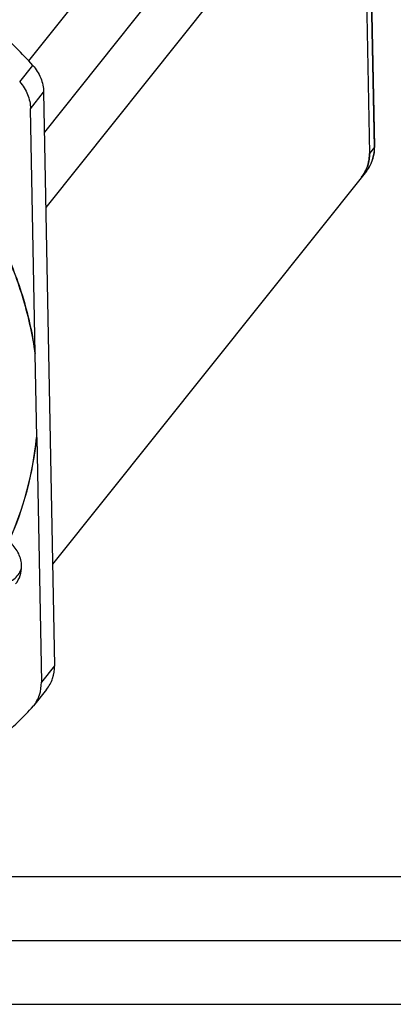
# Model space of a CAD drawing. Header units: millimetres. Extents: x 0 to 420, y 0 to 297.
# Tile 10 of 44: x 170 to 199, y 0 to 77. Entities that reach past the tile are written whole.
import ezdxf

# ---------------------------------------------------------------- set-up
doc = ezdxf.new("R2010")
doc.units = ezdxf.units.MM
doc.header["$LTSCALE"] = 23.1
doc.layers.get('0').update_dxf_attribs({"linetype": 'CONTINUOUS'})
doc.layers.add('COMPONENTS', color=7, linetype='CONTINUOUS')

msp = doc.modelspace()

# ---------------------------------------------------------------- linework, layer by layer
at = {"color": 7, "linetype": 'CONTINUOUS'}
msp.add_line((25, 10), (410, 10), dxfattribs=at)
at = {"color": 2, "linetype": 'CONTINUOUS'}
for p, q in [((20, 5), (415, 5)), ((0, 0), (232.75, 0))]:
    msp.add_line(p, q, dxfattribs=at)
at = {"layer": 'COMPONENTS', "color": 9, "linetype": 'CONTINUOUS'}
for p, q in [((170.24392, 73.84102), (189.8784, 98.42289)), ((194.42931, 97.02896), (171.46782, 68.28177)), ((196.80025, 93.95644), (171.58004, 62.38138)), ((197.31122, 67.08922), (196.80025, 93.95644)), ((169.53382, 72.20687), (170.56179, 73.49387)), ((170.38065, 70.10735), (171.40862, 71.39435)), ((197.31122, 67.08922), (196.9192, 66.59842)), ((172.26242, 26.50119), (171.23445, 25.2142))]:
    msp.add_line(p, q, dxfattribs=at)
at = {"layer": 'COMPONENTS', "color": 7, "linetype": 'CONTINUOUS'}
for p, q in [((196.40822, 93.46564), (196.9192, 66.59842)), ((197.33042, 67.13872), (196.81944, 94.00594)), ((171.40862, 71.39435), (172.26242, 26.50119)), ((170.74518, 50.93998), (170.38065, 70.10735)), ((196.6889, 65.22925), (172.11109, 34.45845)), ((170.74518, 50.93998), (170.72776, 50.91817)), ((170.72776, 50.91817), (170.85249, 44.35975)), ((170.86992, 44.38157), (170.85249, 44.35975)), ((170.86992, 44.38157), (171.23445, 25.2142)), ((171.64011, 24.64122), (170.61213, 23.35422)), ((170.46613, 23.18561), (170.61348, 23.35648))]:
    msp.add_line(p, q, dxfattribs=at)
for centre, radius, start, end in [((140.52026, 46.4041), 40.45181, 42.0423718, 47.3898356), ((194.27746, 67.08072), 3.05351, 356.7422042, 0.1522711), ((194.28027, 67.08071), 3.05069, 0.1524979, 1.0894702), ((193.92822, 66.54034), 2.99149, 354.9830528, 356.2444934), ((193.91294, 66.5412), 3.00681, 356.2471594, 1.0903459), ((194.07098, 66.50932), 2.84484, 330.2431899, 340.0475969), ((194.0468, 66.51816), 2.87058, 340.0462564, 341.5197462), ((194.0337, 66.52246), 2.88437, 341.521402, 344.8682715), ((194.02258, 66.52551), 2.8959, 344.8674264, 346.6970736), ((194.00884, 66.52862), 2.90999, 346.6996942, 349.8357274), ((193.97923, 66.53399), 2.94008, 349.8344435, 351.4848694), ((193.94889, 66.53838), 2.97074, 351.4878162, 354.9858435), ((194.0924, 66.49902), 2.82116, 321.3854464, 329.7770569), ((194.11036, 66.48501), 2.79846, 321.3855197, 321.8257198), ((194.10368, 66.49013), 2.80687, 321.827817, 325.2581327), ((194.09251, 66.49787), 2.82046, 325.2582113, 328.5349189), ((194.08708, 66.50122), 2.82684, 328.5344315, 330.2235557), ((194.08789, 66.50072), 2.82592, 329.7933528, 335.0978642), ((144.54682, 46.98218), 26.43606, 335.9443404, 354.3069554), ((144.56597, 47.00363), 26.43431, 335.8852617, 354.3073717), ((146.02693, 46.10921), 33.5077, 310.7702827, 316.8328167)]:
    msp.add_arc(centre, radius, start, end, dxfattribs=at)
at = {"layer": 'COMPONENTS', "color": 9, "linetype": 'CONTINUOUS'}
for centre, radius, start, end in [((194.49425, 66.98205), 2.80871, 321.3867259, 326.2189065), ((194.48622, 66.98754), 2.81843, 326.2168962, 326.5935989)]:
    msp.add_arc(centre, radius, start, end, dxfattribs=at)
at = {"layer": 'COMPONENTS', "color": 7, "linetype": 'CONTINUOUS'}
for points, knots in [([(170.56179, 73.49387), (170.82109, 73.20628), (171.24042, 72.54339), (171.40141, 71.77383), (171.40862, 71.39435)], [0, 0, 0, 0, 0.50500926, 1, 1, 1, 1]), ([(169.53382, 72.20687), (169.79312, 71.91928), (170.21244, 71.25639), (170.37343, 70.48683), (170.38065, 70.10735)], [0, 0, 0, 0, 0.50500926, 1, 1, 1, 1]), ([(196.9192, 66.59842), (196.92131, 66.4871), (196.90553, 66.04657), (196.7897, 65.60938), (196.65107, 65.31082)], [0, 0, 0, 0, 0.252743, 1, 1, 1, 1]), ([(196.6889, 65.22925), (196.87729, 65.46511), (197.18277, 66.00087), (197.30878, 66.60405), (197.32603, 66.90719)], [0, 0, 0, 0, 0.49853949, 1, 1, 1, 1]), ([(168.23621, 59.30124), (168.85922, 57.9714), (169.90598, 55.22877), (170.52924, 52.35947), (170.72776, 50.91817)], [0, 0, 0, 0, 0.50233242, 1, 1, 1, 1]), ([(168.25364, 59.32305), (168.87664, 57.99321), (169.92341, 55.25058), (170.54666, 52.38128), (170.74518, 50.93998)], [0, 0, 0, 0, 0.50233236, 1, 1, 1, 1]), ([(169.68594, 34.30112), (169.67962, 34.63348), (169.51607, 35.30917), (169.09512, 35.85954), (168.84004, 36.08382)], [0, 0, 0, 0, 0.49461441, 1, 1, 1, 1]), ([(168.30747, 32.90488), (168.46787, 32.94222), (168.77904, 33.05703), (169.18369, 33.34204), (169.49873, 33.72115), (169.6353, 34.02047), (169.68316, 34.17585)], [0, 0, 0, 0, 0.25256255, 0.50219727, 0.75065523, 1, 1, 1, 1]), ([(169.21888, 32.90577), (169.37322, 33.09897), (169.61669, 33.54683), (169.69071, 34.05046), (169.68594, 34.30112)], [0, 0, 0, 0, 0.49656177, 1, 1, 1, 1]), ([(171.64169, 24.64329), (171.84686, 24.90079), (172.17052, 25.49716), (172.26877, 26.16759), (172.26242, 26.50119)], [0, 0, 0, 0, 0.49666338, 1, 1, 1, 1]), ([(170.61372, 23.35629), (170.81889, 23.61379), (171.14254, 24.21017), (171.24079, 24.88059), (171.23445, 25.2142)], [0, 0, 0, 0, 0.49666338, 1, 1, 1, 1])]:
    msp.add_open_spline(points, degree=3, knots=knots, dxfattribs=at)
at = {"layer": 'COMPONENTS', "color": 9, "linetype": 'CONTINUOUS'}
for points, knots in [([(196.83901, 65.43579), (196.99755, 65.67617), (197.24327, 66.21264), (197.31677, 66.79747), (197.31122, 67.08922)], [0, 0, 0, 0, 0.49668771, 1, 1, 1, 1]), ([(197.31122, 67.08922), (197.31433, 67.09312), (197.32466, 67.10767), (197.33062, 67.12582), (197.3304, 67.13872)], [0, 0, 0, 0, 0.27870009, 1, 1, 1, 1])]:
    msp.add_open_spline(points, degree=3, knots=knots, dxfattribs=at)

doc.saveas('drawing.dxf')
